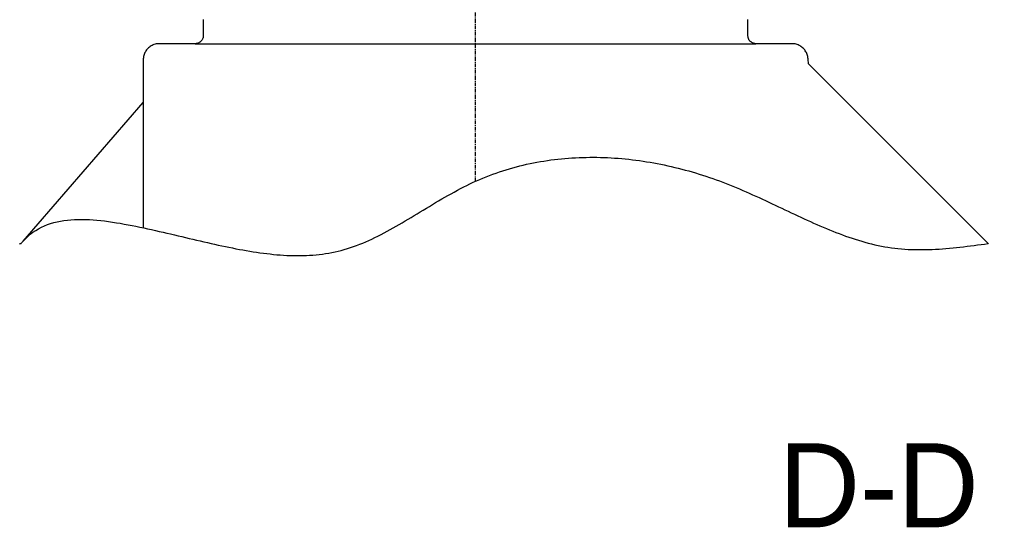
# Model space of a CAD drawing. Extents: x 553 to 1147, y -554 to 286.
# Tile 42 of 49: x 943 to 1066, y 108 to 172. Entities that reach past the tile are written whole.
import ezdxf

# ---------------------------------------------------------------- set-up
doc = ezdxf.new("R2010")
doc.units = 0
doc.header["$LTSCALE"] = 2
doc.linetypes.add('CHAIN', pattern=[0.3543, 0.2362, -0.0295, 0.0591, -0.0295])
doc.layers.get('0').update_dxf_attribs({"linetype": 'CONTINUOUS'})
for name, color, linetype in [('COUPE_LOCALE', 7, 'CONTINUOUS'), ('SYMBOLE__ISO_', 7, 'CONTINUOUS'), ('TRAIT_D_AXE__ISO_', 7, 'CONTINUOUS'), ('VISIBLE__ISO_', 7, 'CONTINUOUS')]:
    doc.layers.add(name, color=color, linetype=linetype)
doc.styles.add('TEXTE_DE_NOTE__ISO_', font='txt')

# ---------------------------------------------------------------- blocks, each defined once
blk = doc.blocks.new('*U60')
at = {"layer": 'SYMBOLE__ISO_'}
blk.add_text('D-D', height=10.5, dxfattribs=at).set_placement((1037.56, 108.25))
blk = doc.blocks.new('*U83')
at = {"layer": 'SYMBOLE__ISO_', "linetype": 'CONTINUOUS'}
for p, q in [((241.059, 371.253), (240.876, 370.811)), ((241.501, 371.436), (241.059, 371.253)), ((241.943, 371.253), (241.501, 371.436)), ((241.943, 371.253), (242.126, 370.811)), ((240.876, 370.811), (241.059, 370.369)), ((242.126, 370.811), (241.943, 370.369)), ((241.501, 370.186), (241.059, 370.369)), ((241.943, 370.369), (241.501, 370.186))]:
    blk.add_line(p, q, dxfattribs=at)
for points in [[(241.059, 371.253), (240.876, 370.811), (242.126, 370.811)], [(241.501, 371.436), (241.059, 371.253), (241.943, 371.253)], [(240.876, 370.811), (241.059, 370.369), (241.943, 370.369)]]:
    blk.add_solid(points, dxfattribs=at)
at = {"layer": 'SYMBOLE__ISO_', "linetype": 'CONTINUOUS', "extrusion": (0, 0, -1)}
for points in [[(-241.059, 371.253), (-241.943, 371.253), (-242.126, 370.811)], [(-240.876, 370.811), (-242.126, 370.811), (-241.943, 370.369)], [(-241.059, 370.369), (-241.943, 370.369), (-241.501, 370.186)]]:
    blk.add_solid(points, dxfattribs=at)
blk = doc.blocks.new('*U84')
at = {"layer": 'SYMBOLE__ISO_', "style": 'TEXTE_DE_NOTE__ISO_'}
blk.add_text('6', height=3.5, dxfattribs=at).set_placement((272.224, 362.39))
blk = doc.blocks.new('REPÈRE10')
at = {"layer": 'SYMBOLE__ISO_'}
for q in [(242.113, 370.683), (268.433, 365.172)]:
    blk.add_line((243.948, 370.298), q, dxfattribs=at)
for centre, radius in [((241.501, 370.811), 0.625), ((273.56, 364.099), 5.25)]:
    blk.add_circle(centre, radius, dxfattribs=at)
at = {"layer": 'COUPE_LOCALE'}
blk.add_blockref('*U84', (0, 0), dxfattribs=at)
at = {"layer": 'SYMBOLE__ISO_', "linetype": 'CONTINUOUS'}
blk.add_blockref('*U83', (0, 0), dxfattribs=at)

msp = doc.modelspace()

# ---------------------------------------------------------------- linework, layer by layer
for p, q in [((964.7, 168.66), (1034.7, 168.66)), ((1041.19, 166.69), (1041.2, 166.17)), ((1041.19, 166.69), (1041.2, 166.69))]:
    msp.add_line(p, q)
msp.add_polyline3d([(943.2, 143.98, 0), (943.49, 144.3, 0), (943.79, 144.59, 0), (944.11, 144.87, 0), (944.44, 145.11, 0), (944.78, 145.34, 0), (945.13, 145.55, 0), (945.49, 145.74, 0), (945.87, 145.91, 0), (946.25, 146.06, 0), (946.64, 146.2, 0), (947.05, 146.31, 0), (947.46, 146.41, 0), (947.88, 146.5, 0), (948.31, 146.57, 0), (948.74, 146.62, 0), (949.18, 146.66, 0), (949.63, 146.69, 0), (950.08, 146.71, 0), (950.54, 146.71, 0), (951.01, 146.7, 0), (951.48, 146.68, 0), (951.95, 146.66, 0), (952.43, 146.62, 0), (952.91, 146.57, 0), (953.39, 146.51, 0), (953.88, 146.45, 0), (954.37, 146.38, 0), (954.85, 146.3, 0), (955.34, 146.22, 0), (955.83, 146.13, 0), (956.32, 146.04, 0), (956.81, 145.94, 0), (957.3, 145.85, 0), (957.79, 145.74, 0), (958.28, 145.64, 0), (958.76, 145.54, 0), (959.24, 145.43, 0), (959.72, 145.32, 0), (960.2, 145.21, 0), (960.68, 145.1, 0), (961.15, 145, 0), (961.62, 144.89, 0), (962.09, 144.78, 0), (962.56, 144.67, 0), (963.02, 144.56, 0), (963.49, 144.45, 0), (963.95, 144.34, 0), (964.41, 144.23, 0), (964.86, 144.12, 0), (965.32, 144.02, 0), (965.77, 143.91, 0), (966.23, 143.81, 0), (966.67, 143.71, 0), (967.12, 143.61, 0), (967.57, 143.51, 0), (968.01, 143.41, 0), (968.46, 143.32, 0), (968.9, 143.23, 0), (969.34, 143.14, 0), (969.77, 143.05, 0), (970.21, 142.97, 0), (970.64, 142.89, 0), (971.07, 142.81, 0), (971.5, 142.74, 0), (971.93, 142.67, 0), (972.36, 142.61, 0), (972.78, 142.54, 0), (973.21, 142.49, 0), (973.63, 142.44, 0), (974.05, 142.39, 0), (974.47, 142.34, 0), (974.89, 142.3, 0), (975.3, 142.27, 0), (975.72, 142.24, 0), (976.13, 142.22, 0), (976.54, 142.2, 0), (976.95, 142.19, 0), (977.36, 142.19, 0), (977.76, 142.19, 0), (978.17, 142.19, 0), (978.57, 142.21, 0), (978.98, 142.23, 0), (979.38, 142.25, 0), (979.78, 142.29, 0), (980.17, 142.33, 0), (980.57, 142.38, 0), (980.97, 142.44, 0), (981.36, 142.5, 0), (981.75, 142.57, 0), (982.15, 142.65, 0), (982.54, 142.74, 0), (982.92, 142.84, 0), (983.31, 142.94, 0), (983.7, 143.06, 0), (984.09, 143.18, 0), (984.47, 143.31, 0), (984.85, 143.45, 0), (985.23, 143.6, 0), (985.62, 143.75, 0), (986, 143.91, 0), (986.38, 144.08, 0), (986.75, 144.26, 0), (987.13, 144.44, 0), (987.51, 144.63, 0), (987.89, 144.82, 0), (988.27, 145.02, 0), (988.64, 145.22, 0), (989.02, 145.43, 0), (989.4, 145.64, 0), (989.77, 145.85, 0), (990.15, 146.07, 0), (990.53, 146.29, 0), (990.9, 146.51, 0), (991.28, 146.74, 0), (991.66, 146.96, 0), (992.04, 147.19, 0), (992.41, 147.42, 0), (992.79, 147.65, 0), (993.17, 147.88, 0), (993.55, 148.11, 0), (993.93, 148.34, 0), (994.32, 148.57, 0), (994.7, 148.8, 0), (995.08, 149.03, 0), (995.47, 149.26, 0), (995.86, 149.48, 0), (996.24, 149.7, 0), (996.63, 149.92, 0), (997.02, 150.13, 0), (997.42, 150.35, 0), (997.81, 150.56, 0), (998.21, 150.76, 0), (998.6, 150.96, 0), (999, 151.15, 0), (999.4, 151.34, 0), (999.81, 151.53, 0), (1000.21, 151.7, 0), (1000.62, 151.88, 0), (1001.03, 152.04, 0), (1001.44, 152.2, 0), (1001.85, 152.36, 0), (1002.27, 152.5, 0), (1002.68, 152.65, 0), (1003.1, 152.78, 0), (1003.52, 152.92, 0), (1003.94, 153.04, 0), (1004.36, 153.16, 0), (1004.79, 153.28, 0), (1005.21, 153.39, 0), (1005.64, 153.49, 0), (1006.07, 153.59, 0), (1006.5, 153.68, 0), (1006.93, 153.77, 0), (1007.36, 153.85, 0), (1007.8, 153.93, 0), (1008.23, 154, 0), (1008.66, 154.07, 0), (1009.1, 154.13, 0), (1009.54, 154.19, 0), (1009.98, 154.24, 0), (1010.41, 154.28, 0), (1010.85, 154.32, 0), (1011.29, 154.36, 0), (1011.73, 154.39, 0), (1012.18, 154.42, 0), (1012.62, 154.44, 0), (1013.06, 154.45, 0), (1013.5, 154.46, 0), (1013.95, 154.47, 0), (1014.39, 154.47, 0), (1014.83, 154.47, 0), (1015.28, 154.46, 0), (1015.72, 154.44, 0), (1016.17, 154.43, 0), (1016.61, 154.4, 0), (1017.06, 154.37, 0), (1017.5, 154.34, 0), (1017.94, 154.31, 0), (1018.39, 154.26, 0), (1018.83, 154.22, 0), (1019.28, 154.17, 0), (1019.72, 154.11, 0), (1020.16, 154.05, 0), (1020.61, 153.99, 0), (1021.05, 153.92, 0), (1021.49, 153.84, 0), (1021.93, 153.77, 0), (1022.37, 153.69, 0), (1022.81, 153.6, 0), (1023.25, 153.51, 0), (1023.69, 153.42, 0), (1024.13, 153.32, 0), (1024.57, 153.21, 0), (1025, 153.11, 0), (1025.44, 153, 0), (1025.87, 152.88, 0), (1026.3, 152.76, 0), (1026.74, 152.64, 0), (1027.17, 152.51, 0), (1027.6, 152.38, 0), (1028.03, 152.25, 0), (1028.45, 152.11, 0), (1028.88, 151.96, 0), (1029.3, 151.82, 0), (1029.72, 151.66, 0), (1030.15, 151.51, 0), (1030.57, 151.35, 0), (1030.98, 151.19, 0), (1031.4, 151.03, 0), (1031.82, 150.86, 0), (1032.23, 150.69, 0), (1032.64, 150.51, 0), (1033.05, 150.34, 0), (1033.46, 150.16, 0), (1033.87, 149.98, 0), (1034.28, 149.79, 0), (1034.69, 149.61, 0), (1035.09, 149.43, 0), (1035.5, 149.24, 0), (1035.9, 149.05, 0), (1036.3, 148.86, 0), (1036.71, 148.67, 0), (1037.11, 148.48, 0), (1037.51, 148.29, 0), (1037.91, 148.1, 0), (1038.31, 147.91, 0), (1038.71, 147.72, 0), (1039.11, 147.53, 0), (1039.51, 147.35, 0), (1039.91, 147.16, 0), (1040.3, 146.97, 0), (1040.7, 146.79, 0), (1041.1, 146.61, 0), (1041.5, 146.43, 0), (1041.9, 146.25, 0), (1042.3, 146.07, 0), (1042.69, 145.9, 0), (1043.09, 145.73, 0), (1043.49, 145.56, 0), (1043.89, 145.4, 0), (1044.29, 145.24, 0), (1044.69, 145.08, 0), (1045.09, 144.93, 0), (1045.49, 144.78, 0), (1045.89, 144.63, 0), (1046.29, 144.49, 0), (1046.69, 144.35, 0), (1047.1, 144.22, 0), (1047.5, 144.1, 0), (1047.91, 143.98, 0), (1048.31, 143.86, 0), (1048.72, 143.75, 0), (1049.13, 143.65, 0), (1049.54, 143.55, 0), (1049.95, 143.46, 0), (1050.36, 143.38, 0), (1050.77, 143.3, 0), (1051.18, 143.23, 0), (1051.6, 143.16, 0), (1052.02, 143.11, 0), (1052.43, 143.06, 0), (1052.85, 143.02, 0), (1053.27, 142.99, 0), (1053.7, 142.96, 0), (1054.12, 142.94, 0), (1054.55, 142.93, 0), (1054.97, 142.93, 0), (1055.4, 142.93, 0), (1055.83, 142.93, 0), (1056.26, 142.94, 0), (1056.69, 142.96, 0), (1057.12, 142.98, 0), (1057.56, 143.01, 0), (1057.99, 143.04, 0), (1058.42, 143.08, 0), (1058.86, 143.12, 0), (1059.3, 143.16, 0), (1059.73, 143.2, 0), (1060.17, 143.25, 0), (1060.61, 143.3, 0), (1061.05, 143.35, 0), (1061.48, 143.41, 0), (1061.92, 143.46, 0), (1062.36, 143.52, 0), (1062.8, 143.58, 0), (1063.24, 143.63, 0), (1063.68, 143.69, 0)])
at = {"layer": 'TRAIT_D_AXE__ISO_', "linetype": 'CHAIN'}
msp.add_line((999.7, 151.48), (999.7, 237.55), dxfattribs=at)
at = {"layer": 'VISIBLE__ISO_'}
for p, q in [((965.7, 171.66), (965.7, 169.66)), ((1033.7, 169.66), (1033.7, 171.66)), ((964.7, 168.66), (960.2, 168.66)), ((1039.2, 168.66), (1034.7, 168.66)), ((958.2, 166.66), (958.2, 145.66)), ((1041.24, 166.13), (1041.2, 166.17)), ((1063.68, 143.69), (1041.24, 166.13)), ((943.2, 143.98), (958.2, 161.31)), ((943.02, 143.78), (943.2, 143.98)), ((1063.71, 143.66), (1063.68, 143.69))]:
    msp.add_line(p, q, dxfattribs=at)
at = {"layer": 'VISIBLE__ISO_', "flags": 128}
for points in [[(965.7, 169.66), (965.7, 169.59), (965.69, 169.53), (965.68, 169.46), (965.67, 169.4), (965.65, 169.33), (965.62, 169.27), (965.6, 169.22), (965.57, 169.16), (965.53, 169.1), (965.49, 169.05), (965.45, 169), (965.41, 168.95), (965.36, 168.91), (965.31, 168.87), (965.26, 168.83), (965.2, 168.79), (965.14, 168.76), (965.08, 168.73), (965.02, 168.71), (964.96, 168.69), (964.9, 168.68), (964.83, 168.67), (964.76, 168.66), (964.7, 168.66)], [(1034.7, 168.66), (1034.64, 168.66), (1034.57, 168.67), (1034.51, 168.68), (1034.44, 168.69), (1034.38, 168.71), (1034.32, 168.73), (1034.26, 168.76), (1034.2, 168.79), (1034.15, 168.83), (1034.09, 168.87), (1034.04, 168.91), (1033.99, 168.95), (1033.95, 169), (1033.91, 169.05), (1033.87, 169.1), (1033.83, 169.16), (1033.8, 169.22), (1033.78, 169.27), (1033.76, 169.33), (1033.74, 169.4), (1033.72, 169.46), (1033.71, 169.53), (1033.7, 169.59), (1033.7, 169.66)], [(960.2, 168.66), (960.07, 168.65), (959.94, 168.64), (959.81, 168.62), (959.68, 168.59), (959.55, 168.55), (959.44, 168.5), (959.32, 168.45), (959.2, 168.39), (959.09, 168.32), (958.98, 168.24), (958.88, 168.16), (958.79, 168.07), (958.7, 167.98), (958.62, 167.88), (958.54, 167.77), (958.47, 167.65), (958.41, 167.54), (958.35, 167.42), (958.31, 167.3), (958.27, 167.18), (958.24, 167.05), (958.22, 166.91), (958.21, 166.78), (958.2, 166.66)], [(942.78, 143.66), (942.9, 143.68), (942.96, 143.72), (943.02, 143.78)]]:
    msp.add_lwpolyline(points, dxfattribs=at)
at = {"layer": 'VISIBLE__ISO_'}
msp.add_lwpolyline([(1041.2, 166.69), (1041.2, 166.78), (1041.18, 166.91), (1041.16, 167.05), (1041.13, 167.18), (1041.09, 167.3), (1041.05, 167.42), (1041, 167.54), (1040.93, 167.65), (1040.86, 167.77), (1040.78, 167.88), (1040.7, 167.98), (1040.62, 168.07), (1040.52, 168.16), (1040.42, 168.24), (1040.31, 168.32), (1040.2, 168.39), (1040.08, 168.45), (1039.97, 168.5), (1039.85, 168.55), (1039.72, 168.59), (1039.59, 168.62), (1039.46, 168.64), (1039.33, 168.65), (1039.2, 168.66)], dxfattribs=at)

# ---------------------------------------------------------------- block references
at = {"layer": 'COUPE_LOCALE'}
msp.add_blockref('*U60', (0, 0), dxfattribs=at)
at = {"layer": 'SYMBOLE__ISO_', "xscale": 2, "yscale": 2, "zscale": 2}
msp.add_blockref('REPÈRE10', (552.94, -554.1), dxfattribs=at)

doc.saveas('drawing.dxf')
